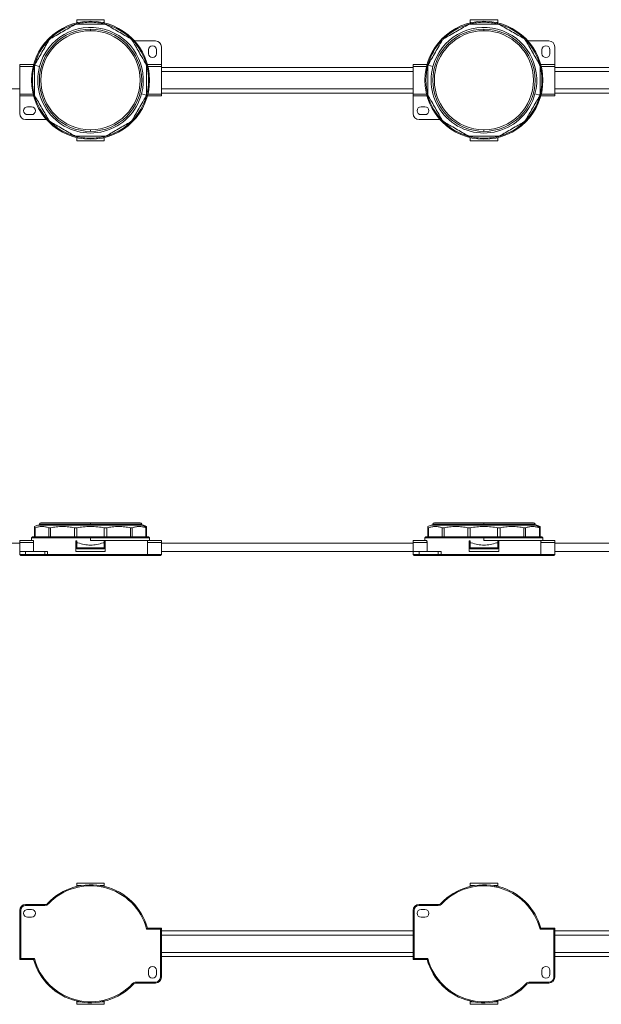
# Model space of a CAD drawing. Header units: millimetres. Extents: x -456 to 1924, y -71 to 431.
# Tile 18 of 45: x 78 to 373, y -70 to 431. Entities that reach past the tile are written whole.
import ezdxf

# ---------------------------------------------------------------- set-up
doc = ezdxf.new("R2010")
doc.units = ezdxf.units.MM

# ---------------------------------------------------------------- blocks, each defined once
blk = doc.blocks.new('Drawing View1')
at = {"color": 7, "linetype": 'Continuous', "lineweight": 18}
for p, q in [((229, 24.3), (243, 24.3)), ((229, 22.8), (229, 24.3)), ((229.56, 22.8), (229, 22.8)), ((229, 22.67), (229, 22.8)), ((236, 23), (236, 23.5)), ((243, 22.8), (242.44, 22.8)), ((243, 24.3), (243, 22.8)), ((243, 22.8), (243, 22.67)), ((429, 24.3), (443, 24.3)), ((429, 22.8), (429, 24.3)), ((429.56, 22.8), (429, 22.8)), ((429, 22.67), (429, 22.8)), ((436, 23), (436, 23.5)), ((443, 22.8), (442.44, 22.8)), ((443, 24.3), (443, 22.8)), ((443, 22.8), (443, 22.67)), ((236, 18.7), (236, 19.5)), ((436, 18.7), (436, 19.5)), ((259.24, 13.5), (269, 13.5)), ((272, 10.5), (272, 1.5)), ((459.24, 13.5), (469, 13.5)), ((472, 10.5), (472, 1.5)), ((265.5, 9), (265.5, 7)), ((269.5, 7), (269.5, 9)), ((465.5, 9), (465.5, 7)), ((469.5, 7), (469.5, 9)), ((207.09, 1.5), (200, 1.5)), ((200, 0.5), (200, 1.5)), ((206.83, 0.5), (200, 0.5)), ((200, -13.5), (200, 0.5)), ((210.07, 0.45), (207.59, 1.11)), ((272, 1.5), (264.91, 1.5)), ((272, 0.5), (265.17, 0.5)), ((272, 0.5), (272, 1.5)), ((272, -13.5), (272, 0.5)), ((400, 0), (272, 0)), ((400, 0.5), (400, 1.5)), ((407.09, 1.5), (400, 1.5)), ((406.83, 0.5), (400, 0.5)), ((400, -13.5), (400, 0.5)), ((410.07, 0.45), (407.59, 1.11)), ((472, 1.5), (464.91, 1.5)), ((472, 0.5), (465.17, 0.5)), ((472, 0.5), (472, 1.5)), ((472, -13.5), (472, 0.5)), ((600, 0), (472, 0)), ((400, -2.12), (272, -2.12)), ((600, -2.12), (472, -2.12)), ((200, -10.88), (72, -10.88)), ((206.83, -13.5), (200, -13.5)), ((200, -14.5), (200, -13.5)), ((207.09, -14.5), (200, -14.5)), ((200, -23.5), (200, -14.5)), ((261.93, -13.45), (264.41, -14.11)), ((272, -14.5), (264.91, -14.5)), ((272, -13.5), (265.17, -13.5)), ((400, -10.88), (272, -10.88)), ((272, -13), (400, -13)), ((272, -14.5), (272, -13.5)), ((406.83, -13.5), (400, -13.5)), ((400, -14.5), (400, -13.5)), ((407.09, -14.5), (400, -14.5)), ((400, -23.5), (400, -14.5)), ((461.93, -13.45), (464.41, -14.11)), ((472, -14.5), (464.91, -14.5)), ((472, -13.5), (465.17, -13.5)), ((600, -10.88), (472, -10.88)), ((472, -13), (600, -13)), ((472, -14.5), (472, -13.5)), ((206, -20), (204, -20)), ((406, -20), (404, -20)), ((204, -24), (206, -24)), ((404, -24), (406, -24)), ((212.76, -26.5), (203, -26.5)), ((412.76, -26.5), (403, -26.5)), ((236, -31.7), (236, -32.5)), ((436, -31.7), (436, -32.5)), ((229, -35.8), (229, -35.67)), ((229, -35.8), (229.56, -35.8)), ((229, -37.3), (229, -35.8)), ((243, -37.3), (229, -37.3)), ((236, -36), (236, -36.5)), ((242.44, -35.8), (243, -35.8)), ((243, -35.67), (243, -35.8)), ((243, -35.8), (243, -37.3)), ((429, -35.8), (429, -35.67)), ((429, -35.8), (429.56, -35.8)), ((429, -37.3), (429, -35.8)), ((443, -37.3), (429, -37.3)), ((436, -36), (436, -36.5)), ((442.44, -35.8), (443, -35.8)), ((443, -35.67), (443, -35.8)), ((443, -35.8), (443, -37.3))]:
    blk.add_line(p, q, dxfattribs=at)
for centre, radius, start, end in [((236, -6.5), 30, 90, 270), ((236, -6.5), 26.85, 345, 165), ((236, -6.5), 29.5, 105.3407, 134.7625), ((236, -6.5), 29.5, 90, 104.0092), ((236, -6.5), 30, 270, 90), ((236, -6.5), 29.5, 75.9908, 90), ((236, -6.5), 29.5, 45.2375, 74.6593), ((436, -6.5), 30, 90, 270), ((436, -6.5), 26.85, 345, 165), ((436, -6.5), 29.5, 105.3407, 134.7625), ((436, -6.5), 29.5, 90, 104.0092), ((436, -6.5), 30, 270, 90), ((436, -6.5), 29.5, 75.9908, 90), ((436, -6.5), 29.5, 45.2375, 74.6593), ((236, -6.5), 26, 90, 270), ((236, -6.5), 25.2, 90, 270), ((236, -6.5), 26, 270, 90), ((236, -6.5), 25.2, 270, 90), ((436, -6.5), 26, 90, 270), ((436, -6.5), 25.2, 90, 270), ((436, -6.5), 26, 270, 90), ((436, -6.5), 25.2, 270, 90), ((236, -6.5), 29.5, 135.7753, 254.1101), ((236, -6.5), 29.5, 285.8899, 44.2247), ((259.24, 15.5), 2, 223.4325, 270), ((267.5, 9), 2, 0, 180), ((269, 10.5), 3, 0, 90), ((436, -6.5), 29.5, 135.7753, 254.1101), ((436, -6.5), 29.5, 285.8899, 44.2247), ((459.24, 15.5), 2, 223.4325, 270), ((467.5, 9), 2, 0, 180), ((469, 10.5), 3, 0, 90), ((267.5, 7), 2, 180, 0), ((467.5, 7), 2, 180, 0), ((236, -6.5), 26.85, 165, 345), ((436, -6.5), 26.85, 165, 345), ((204, -22), 2, 90, 270), ((206, -22), 2, 270, 90), ((404, -22), 2, 90, 270), ((406, -22), 2, 270, 90), ((203, -23.5), 3, 180, 270), ((403, -23.5), 3, 180, 270), ((212.76, -28.5), 2, 43.4325, 90), ((412.76, -28.5), 2, 43.4325, 90), ((236, -6.5), 29.5, 255.2893, 270), ((236, -6.5), 29.5, 270, 284.7107), ((436, -6.5), 29.5, 255.2893, 270), ((436, -6.5), 29.5, 270, 284.7107)]:
    blk.add_arc(centre, radius, start, end, dxfattribs=at)
for points, knots in [([(215.72, 14.7), (216.66, 15.24), (218.66, 16.4), (221.75, 18.18), (224.84, 19.97), (226.84, 21.12), (227.78, 21.67)], [0, 0, 0, 0, 0.236422, 0.499664, 0.763434, 1, 1, 1, 1]), ([(229.03, 22), (230.12, 22), (232.43, 22), (236, 22), (239.57, 22), (241.88, 22), (242.97, 22)], [0, 0, 0, 0, 0.236329, 0.499843, 0.763462, 1, 1, 1, 1]), ([(244.22, 21.67), (245.16, 21.12), (247.16, 19.97), (250.25, 18.18), (253.34, 16.4), (255.34, 15.24), (256.28, 14.7)], [0, 0, 0, 0, 0.236379, 0.499917, 0.763509, 1, 1, 1, 1]), ([(415.72, 14.7), (416.66, 15.24), (418.66, 16.4), (421.75, 18.18), (424.84, 19.97), (426.84, 21.12), (427.78, 21.67)], [0, 0, 0, 0, 0.236422, 0.499664, 0.763434, 1, 1, 1, 1]), ([(429.03, 22), (430.12, 22), (432.43, 22), (436, 22), (439.57, 22), (441.88, 22), (442.97, 22)], [0, 0, 0, 0, 0.236329, 0.499843, 0.763462, 1, 1, 1, 1]), ([(444.22, 21.67), (445.16, 21.12), (447.16, 19.97), (450.25, 18.18), (453.34, 16.4), (455.34, 15.24), (456.28, 14.7)], [0, 0, 0, 0, 0.236379, 0.499917, 0.763509, 1, 1, 1, 1]), ([(207.83, 1.72), (208.38, 2.66), (209.53, 4.66), (211.32, 7.75), (213.1, 10.84), (214.26, 12.84), (214.8, 13.78)], [0, 0, 0, 0, 0.236407, 0.499638, 0.763417, 1, 1, 1, 1]), ([(257.2, 13.78), (257.74, 12.84), (258.9, 10.84), (260.68, 7.75), (262.47, 4.66), (263.62, 2.66), (264.17, 1.72)], [0, 0, 0, 0, 0.236426, 0.49999, 0.763559, 1, 1, 1, 1]), ([(407.83, 1.72), (408.38, 2.66), (409.53, 4.66), (411.32, 7.75), (413.1, 10.84), (414.26, 12.84), (414.8, 13.78)], [0, 0, 0, 0, 0.236407, 0.499638, 0.763417, 1, 1, 1, 1]), ([(457.2, 13.78), (457.74, 12.84), (458.9, 10.84), (460.68, 7.75), (462.47, 4.66), (463.62, 2.66), (464.17, 1.72)], [0, 0, 0, 0, 0.236426, 0.49999, 0.763559, 1, 1, 1, 1]), ([(207.59, 1.11), (207.56, 1), (207.51, 0.78), (207.5, 0.56), (207.5, 0.47)], [0, 0, 0, 0, 0.54942, 1, 1, 1, 1]), ([(207.5, -13.47), (207.5, -12.38), (207.5, -10.07), (207.5, -6.5), (207.5, -2.93), (207.5, -0.62), (207.5, 0.47)], [0, 0, 0, 0, 0.236595, 0.500157, 0.763328, 1, 1, 1, 1]), ([(207.83, 1.72), (207.78, 1.61), (207.68, 1.42), (207.61, 1.2), (207.59, 1.11)], [0, 0, 0, 0, 0.570321, 1, 1, 1, 1]), ([(264.5, 0.47), (264.5, -0.62), (264.5, -2.93), (264.5, -6.5), (264.5, -10.07), (264.5, -12.38), (264.5, -13.47)], [0, 0, 0, 0, 0.236595, 0.500157, 0.763328, 1, 1, 1, 1]), ([(407.59, 1.11), (407.56, 1), (407.51, 0.78), (407.5, 0.56), (407.5, 0.47)], [0, 0, 0, 0, 0.54942, 1, 1, 1, 1]), ([(407.5, -13.47), (407.5, -12.38), (407.5, -10.07), (407.5, -6.5), (407.5, -2.93), (407.5, -0.62), (407.5, 0.47)], [0, 0, 0, 0, 0.236595, 0.500157, 0.763328, 1, 1, 1, 1]), ([(407.83, 1.72), (407.78, 1.61), (407.68, 1.42), (407.61, 1.2), (407.59, 1.11)], [0, 0, 0, 0, 0.5703214, 1, 1, 1, 1]), ([(464.5, 0.47), (464.5, -0.62), (464.5, -2.93), (464.5, -6.5), (464.5, -10.07), (464.5, -12.38), (464.5, -13.47)], [0, 0, 0, 0, 0.236595, 0.500157, 0.763328, 1, 1, 1, 1]), ([(214.8, -26.78), (214.26, -25.84), (213.1, -23.84), (211.32, -20.75), (209.53, -17.66), (208.38, -15.66), (207.83, -14.72)], [0, 0, 0, 0, 0.236426, 0.49999, 0.763559, 1, 1, 1, 1]), ([(264.17, -14.72), (263.62, -15.66), (262.47, -17.66), (260.68, -20.75), (258.9, -23.84), (257.74, -25.84), (257.2, -26.78)], [0, 0, 0, 0, 0.236407, 0.499638, 0.763417, 1, 1, 1, 1]), ([(264.17, -14.72), (264.22, -14.61), (264.32, -14.42), (264.39, -14.2), (264.41, -14.11)], [0, 0, 0, 0, 0.5703214, 1, 1, 1, 1]), ([(264.41, -14.11), (264.44, -14), (264.49, -13.78), (264.5, -13.56), (264.5, -13.47)], [0, 0, 0, 0, 0.54942, 1, 1, 1, 1]), ([(414.8, -26.78), (414.26, -25.84), (413.1, -23.84), (411.32, -20.75), (409.53, -17.66), (408.38, -15.66), (407.83, -14.72)], [0, 0, 0, 0, 0.236426, 0.49999, 0.763559, 1, 1, 1, 1]), ([(464.17, -14.72), (463.62, -15.66), (462.47, -17.66), (460.68, -20.75), (458.9, -23.84), (457.74, -25.84), (457.2, -26.78)], [0, 0, 0, 0, 0.236407, 0.499638, 0.763417, 1, 1, 1, 1]), ([(464.17, -14.72), (464.22, -14.61), (464.32, -14.42), (464.39, -14.2), (464.41, -14.11)], [0, 0, 0, 0, 0.570321, 1, 1, 1, 1]), ([(464.41, -14.11), (464.44, -14), (464.49, -13.78), (464.5, -13.56), (464.5, -13.47)], [0, 0, 0, 0, 0.54942, 1, 1, 1, 1]), ([(227.78, -34.67), (226.84, -34.12), (224.84, -32.97), (221.75, -31.18), (218.66, -29.4), (216.66, -28.24), (215.72, -27.7)], [0, 0, 0, 0, 0.236379, 0.499917, 0.763509, 1, 1, 1, 1]), ([(256.28, -27.7), (255.34, -28.24), (253.34, -29.4), (250.25, -31.18), (247.16, -32.97), (245.16, -34.12), (244.22, -34.67)], [0, 0, 0, 0, 0.236422, 0.499664, 0.763434, 1, 1, 1, 1]), ([(427.78, -34.67), (426.84, -34.12), (424.84, -32.97), (421.75, -31.18), (418.66, -29.4), (416.66, -28.24), (415.72, -27.7)], [0, 0, 0, 0, 0.236379, 0.499917, 0.763509, 1, 1, 1, 1]), ([(456.28, -27.7), (455.34, -28.24), (453.34, -29.4), (450.25, -31.18), (447.16, -32.97), (445.16, -34.12), (444.22, -34.67)], [0, 0, 0, 0, 0.236422, 0.499664, 0.763434, 1, 1, 1, 1]), ([(242.97, -35), (241.88, -35), (239.57, -35), (236, -35), (232.43, -35), (230.12, -35), (229.03, -35)], [0, 0, 0, 0, 0.2363295, 0.4998434, 0.7634619, 1, 1, 1, 1]), ([(442.97, -35), (441.88, -35), (439.57, -35), (436, -35), (432.43, -35), (430.12, -35), (429.03, -35)], [0, 0, 0, 0, 0.2363295, 0.4998434, 0.7634619, 1, 1, 1, 1])]:
    blk.add_open_spline(points, degree=3, knots=knots, dxfattribs=at)
for points in [[(229.03, 22), (228.81, 21.99), (228.38, 21.96), (227.98, 21.76), (227.78, 21.67)], [(244.22, 21.67), (244.02, 21.76), (243.62, 21.96), (243.19, 21.99), (242.97, 22)], [(429.03, 22), (428.81, 21.99), (428.38, 21.96), (427.98, 21.76), (427.78, 21.67)], [(444.22, 21.67), (444.02, 21.76), (443.62, 21.96), (443.19, 21.99), (442.97, 22)], [(215.72, 14.7), (215.53, 14.58), (215.17, 14.33), (214.92, 13.97), (214.8, 13.78)], [(257.2, 13.78), (257.08, 13.97), (256.83, 14.33), (256.47, 14.58), (256.28, 14.7)], [(415.72, 14.7), (415.53, 14.58), (415.17, 14.33), (414.92, 13.97), (414.8, 13.78)], [(457.2, 13.78), (457.08, 13.97), (456.83, 14.33), (456.47, 14.58), (456.28, 14.7)], [(264.5, 0.47), (264.49, 0.69), (264.46, 1.12), (264.26, 1.52), (264.17, 1.72)], [(464.5, 0.47), (464.49, 0.69), (464.46, 1.12), (464.26, 1.52), (464.17, 1.72)], [(207.5, -13.47), (207.51, -13.69), (207.54, -14.12), (207.74, -14.52), (207.83, -14.72)], [(407.5, -13.47), (407.51, -13.69), (407.54, -14.12), (407.74, -14.52), (407.83, -14.72)], [(214.8, -26.78), (214.92, -26.97), (215.17, -27.33), (215.53, -27.58), (215.72, -27.7)], [(256.28, -27.7), (256.47, -27.58), (256.83, -27.33), (257.08, -26.97), (257.2, -26.78)], [(414.8, -26.78), (414.92, -26.97), (415.17, -27.33), (415.53, -27.58), (415.72, -27.7)], [(456.28, -27.7), (456.47, -27.58), (456.83, -27.33), (457.08, -26.97), (457.2, -26.78)], [(227.78, -34.67), (227.98, -34.76), (228.38, -34.96), (228.81, -34.99), (229.03, -35)], [(242.97, -35), (243.19, -34.99), (243.62, -34.96), (244.02, -34.76), (244.22, -34.67)], [(427.78, -34.67), (427.98, -34.76), (428.38, -34.96), (428.81, -34.99), (429.03, -35)], [(442.97, -35), (443.19, -34.99), (443.62, -34.96), (444.02, -34.76), (444.22, -34.67)]]:
    blk.add_open_spline(points, degree=3, dxfattribs=at)
blk = doc.blocks.new('Drawing View2')
at = {"color": 7, "linetype": 'Continuous', "lineweight": 18}
for p, q in [((-571, -3.63), (-571, 1.02)), ((-570.67, -3.63), (-570.67, 1.02)), ((-569.35, 2.38), (-516.57, 2.38)), ((-568.5, 2.78), (-568.5, 2.38)), ((-568.5, 2.78), (-542.5, 2.78)), ((-567.7, 3.58), (-542.5, 3.58)), ((-563.7, -3.63), (-563.7, 1.02)), ((-562.78, -3.63), (-562.78, 1.02)), ((-550.72, -3.63), (-550.72, 1.02)), ((-549.47, -3.63), (-549.47, 1.02)), ((-542.5, 3.58), (-517.3, 3.58)), ((-542.5, 3.58), (-542.5, 2.78)), ((-542.5, 2.38), (-542.5, 2.78)), ((-542.5, 2.78), (-516.5, 2.78)), ((-535.53, -3.63), (-535.53, 1.02)), ((-534.28, -3.63), (-534.28, 1.02)), ((-522.22, -3.63), (-522.22, 1.02)), ((-521.3, -3.63), (-521.3, 1.02)), ((-516.57, 2.38), (-515.65, 2.38)), ((-516.5, 2.38), (-516.5, 2.78)), ((-514.33, -3.63), (-514.33, 1.02)), ((-514, -3.63), (-514, 1.02)), ((-371, -3.63), (-371, 1.02)), ((-370.67, -3.63), (-370.67, 1.02)), ((-369.35, 2.38), (-316.57, 2.38)), ((-368.5, 2.78), (-368.5, 2.38)), ((-368.5, 2.78), (-342.5, 2.78)), ((-367.7, 3.58), (-342.5, 3.58)), ((-363.7, -3.63), (-363.7, 1.02)), ((-362.78, -3.63), (-362.78, 1.02)), ((-350.72, -3.63), (-350.72, 1.02)), ((-349.47, -3.63), (-349.47, 1.02)), ((-342.5, 3.58), (-317.3, 3.58)), ((-342.5, 3.58), (-342.5, 2.78)), ((-342.5, 2.38), (-342.5, 2.78)), ((-342.5, 2.78), (-316.5, 2.78)), ((-335.53, -3.63), (-335.53, 1.02)), ((-334.28, -3.63), (-334.28, 1.02)), ((-322.22, -3.63), (-322.22, 1.02)), ((-321.3, -3.63), (-321.3, 1.02)), ((-316.57, 2.38), (-315.65, 2.38)), ((-316.5, 2.38), (-316.5, 2.78)), ((-314.33, -3.63), (-314.33, 1.02)), ((-314, -3.63), (-314, 1.02)), ((-572, -3.63), (-572.5, -4.12)), ((-572.5, -4.12), (-572.5, -5.42)), ((-572.5, -4.12), (-542.5, -4.12)), ((-542.5, -3.63), (-572, -3.63)), ((-542.5, -3.63), (-513, -3.63)), ((-542.5, -3.63), (-542.5, -4.12)), ((-542.5, -5.42), (-542.5, -4.12)), ((-542.5, -4.12), (-512.5, -4.12)), ((-512.5, -4.12), (-513, -3.63)), ((-512.5, -5.42), (-512.5, -4.12)), ((-372, -3.63), (-372.5, -4.12)), ((-372.5, -4.12), (-372.5, -5.42)), ((-372.5, -4.12), (-342.5, -4.12)), ((-342.5, -3.63), (-372, -3.63)), ((-342.5, -3.63), (-313, -3.63)), ((-342.5, -3.63), (-342.5, -4.12)), ((-342.5, -5.42), (-342.5, -4.12)), ((-342.5, -4.12), (-312.5, -4.12)), ((-312.5, -4.12), (-313, -3.63)), ((-312.5, -5.42), (-312.5, -4.12)), ((-578.5, -6.87), (-706.5, -6.87)), ((-571.67, -5.42), (-578.5, -5.42)), ((-578.5, -6.43), (-578.5, -5.42)), ((-571.41, -6.43), (-578.5, -6.43)), ((-578.5, -11.12), (-578.5, -6.43)), ((-571.41, -11.12), (-571.41, -6.43)), ((-550, -10.88), (-550, -5.88)), ((-549.5, -5.88), (-549.5, -6.62)), ((-549.5, -6.62), (-548.94, -6.62)), ((-549.5, -9.12), (-549.5, -6.62)), ((-535.5, -9.12), (-549.5, -9.12)), ((-549.5, -9.62), (-549.5, -9.12)), ((-535.5, -9.62), (-549.5, -9.62)), ((-542.5, -5.42), (-513.33, -5.42)), ((-536.06, -6.62), (-535.5, -6.62)), ((-535.5, -5.88), (-535.5, -6.62)), ((-535.5, -6.62), (-535.5, -9.12)), ((-535.5, -9.62), (-535.5, -9.12)), ((-535, -10.88), (-535, -5.88)), ((-513.59, -12.63), (-513.59, -6.43)), ((-506.5, -6.43), (-513.59, -6.43)), ((-506.5, -5.42), (-513.33, -5.42)), ((-506.5, -6.43), (-506.5, -5.42)), ((-506.5, -12.63), (-506.5, -6.43)), ((-378.5, -6.87), (-506.5, -6.87)), ((-371.67, -5.42), (-378.5, -5.42)), ((-378.5, -6.43), (-378.5, -5.42)), ((-371.41, -6.43), (-378.5, -6.43)), ((-378.5, -11.12), (-378.5, -6.43)), ((-371.41, -11.12), (-371.41, -6.43)), ((-350, -10.88), (-350, -5.88)), ((-349.5, -5.88), (-349.5, -6.62)), ((-349.5, -9.12), (-349.5, -6.62)), ((-349.5, -6.62), (-348.94, -6.62)), ((-335.5, -9.12), (-349.5, -9.12)), ((-349.5, -9.62), (-349.5, -9.12)), ((-335.5, -9.62), (-349.5, -9.62)), ((-342.5, -5.42), (-313.33, -5.42)), ((-336.06, -6.62), (-335.5, -6.62)), ((-335.5, -5.88), (-335.5, -6.62)), ((-335.5, -6.62), (-335.5, -9.12)), ((-335.5, -9.62), (-335.5, -9.12)), ((-335, -10.88), (-335, -5.88)), ((-313.59, -12.63), (-313.59, -6.43)), ((-306.5, -6.43), (-313.59, -6.43)), ((-306.5, -5.42), (-313.33, -5.42)), ((-306.5, -6.43), (-306.5, -5.42)), ((-306.5, -12.63), (-306.5, -6.43)), ((-178.5, -6.87), (-306.5, -6.87)), ((-578.5, -12.63), (-578.5, -11.12)), ((-578.5, -11.12), (-575.5, -11.12)), ((-575.5, -12.63), (-578.5, -12.63)), ((-578, -13.13), (-578.5, -12.63)), ((-575.5, -13.13), (-578, -13.13)), ((-575.5, -12.63), (-575.5, -11.12)), ((-565.74, -11.12), (-575.5, -11.12)), ((-575.5, -13.13), (-575.5, -12.63)), ((-565.74, -12.63), (-575.5, -12.63)), ((-565.74, -13.13), (-575.5, -13.13)), ((-565.74, -12.63), (-565.74, -11.12)), ((-565.74, -11.12), (-564.29, -11.12)), ((-565.74, -13.13), (-565.74, -12.63)), ((-564.29, -12.63), (-564.29, -11.12)), ((-513.59, -12.63), (-564.29, -12.63)), ((-563.92, -13.13), (-564.29, -12.63)), ((-513.97, -13.13), (-563.92, -13.13)), ((-549.75, -11.12), (-535.25, -11.12)), ((-513.97, -13.13), (-507, -13.13)), ((-513.59, -12.63), (-506.5, -12.63)), ((-507, -13.13), (-506.5, -12.63)), ((-378.5, -11.12), (-506.5, -11.12)), ((-378.5, -12.63), (-378.5, -11.12)), ((-378.5, -11.12), (-375.5, -11.12)), ((-375.5, -12.63), (-378.5, -12.63)), ((-378, -13.13), (-378.5, -12.63)), ((-375.5, -13.13), (-378, -13.13)), ((-375.5, -12.63), (-375.5, -11.12)), ((-365.74, -11.12), (-375.5, -11.12)), ((-375.5, -13.13), (-375.5, -12.63)), ((-365.74, -12.63), (-375.5, -12.63)), ((-365.74, -13.13), (-375.5, -13.13)), ((-365.74, -12.63), (-365.74, -11.12)), ((-365.74, -11.12), (-364.29, -11.12)), ((-365.74, -13.13), (-365.74, -12.63)), ((-364.29, -12.63), (-364.29, -11.12)), ((-313.59, -12.63), (-364.29, -12.63)), ((-363.92, -13.13), (-364.29, -12.63)), ((-313.97, -13.13), (-363.92, -13.13)), ((-349.75, -11.12), (-335.25, -11.12)), ((-313.97, -13.13), (-307, -13.13)), ((-313.59, -12.63), (-306.5, -12.63)), ((-307, -13.13), (-306.5, -12.63)), ((-178.5, -11.12), (-306.5, -11.12))]:
    blk.add_line(p, q, dxfattribs=at)
at = {"color": 7, "linetype": 'Continuous', "lineweight": 18, "flags": 128}
for points in [[(-564.29, -12.63), (-564.43, -12.63), (-564.59, -12.63), (-564.77, -12.63), (-564.95, -12.63), (-565.14, -12.63), (-565.33, -12.63), (-565.54, -12.63), (-565.74, -12.63)], [(-563.92, -13.13), (-564.11, -13.13), (-564.31, -13.13), (-564.52, -13.13), (-564.75, -13.13), (-564.99, -13.13), (-565.23, -13.13), (-565.48, -13.13), (-565.74, -13.13)], [(-364.29, -12.63), (-364.43, -12.63), (-364.59, -12.63), (-364.77, -12.63), (-364.95, -12.63), (-365.14, -12.63), (-365.33, -12.63), (-365.54, -12.63), (-365.74, -12.63)], [(-363.92, -13.13), (-364.11, -13.13), (-364.31, -13.13), (-364.52, -13.13), (-364.75, -13.13), (-364.99, -13.13), (-365.23, -13.13), (-365.48, -13.13), (-365.74, -13.13)]]:
    blk.add_lwpolyline(points, dxfattribs=at)
at = {"color": 7, "linetype": 'Continuous', "lineweight": 18}
for centre, radius, start, end in [((-567.79, -3.44), 6.02, 104.9928, 122.1991), ((-567.7, 2.78), 0.8, 90, 180), ((-517.3, 2.78), 0.8, 0, 90), ((-518.12, -3.18), 5.76, 45.6313, 74.405), ((-517.21, -3.44), 6.02, 57.7771, 75.0072), ((-367.79, -3.44), 6.02, 104.9928, 122.1991), ((-367.7, 2.78), 0.8, 90, 180), ((-317.3, 2.78), 0.8, 0, 90), ((-318.12, -3.18), 5.76, 45.6313, 74.405), ((-317.21, -3.44), 6.02, 57.7771, 75.0072)]:
    blk.add_arc(centre, radius, start, end, dxfattribs=at)
for points, knots in [([(-571, 1.02), (-571, 1.2), (-571, 1.6), (-571, 1.63), (-571, 1.65)], [0, 0, 0, 0, 0.473466, 1, 1, 1, 1]), ([(-563.7, 1.02), (-564.24, 1.2), (-565.4, 1.59), (-567.18, 1.69), (-568.97, 1.59), (-570.12, 1.2), (-570.67, 1.02)], [0, 0, 0, 0, 0.236426, 0.49999, 0.763559, 1, 1, 1, 1]), ([(-550.72, 1.02), (-551.66, 1.2), (-553.66, 1.59), (-556.75, 1.69), (-559.84, 1.59), (-561.84, 1.2), (-562.78, 1.02)], [0, 0, 0, 0, 0.236379, 0.499917, 0.763509, 1, 1, 1, 1]), ([(-535.53, 1.02), (-536.62, 1.2), (-538.93, 1.59), (-542.5, 1.69), (-546.07, 1.59), (-548.38, 1.2), (-549.47, 1.02)], [0, 0, 0, 0, 0.2363295, 0.4998434, 0.7634619, 1, 1, 1, 1]), ([(-522.22, 1.02), (-523.16, 1.2), (-525.16, 1.59), (-528.25, 1.69), (-531.34, 1.59), (-533.34, 1.2), (-534.28, 1.02)], [0, 0, 0, 0, 0.236422, 0.499664, 0.763434, 1, 1, 1, 1]), ([(-514.33, 1.02), (-514.88, 1.2), (-516.03, 1.59), (-517.82, 1.69), (-519.6, 1.59), (-520.76, 1.2), (-521.3, 1.02)], [0, 0, 0, 0, 0.236407, 0.499638, 0.763417, 1, 1, 1, 1]), ([(-514.33, 1.02), (-514.28, 0.99), (-514.18, 0.95), (-514.11, 0.95), (-514.09, 0.94)], [0, 0, 0, 0, 0.5703214, 1, 1, 1, 1]), ([(-514.09, 0.94), (-514.06, 0.95), (-514.01, 0.95), (-514, 1), (-514, 1.02)], [0, 0, 0, 0, 0.54942, 1, 1, 1, 1]), ([(-514, 1.65), (-514, 1.65), (-514, 1.71), (-514, 1.57), (-514, 1.19), (-514, 1.02)], [0, 0, 0, 0, 0.000935, 0.526951, 1, 1, 1, 1]), ([(-371, 1.02), (-371, 1.2), (-371, 1.6), (-371, 1.63), (-371, 1.65)], [0, 0, 0, 0, 0.473466, 1, 1, 1, 1]), ([(-363.7, 1.02), (-364.24, 1.2), (-365.4, 1.59), (-367.18, 1.69), (-368.97, 1.59), (-370.12, 1.2), (-370.67, 1.02)], [0, 0, 0, 0, 0.236426, 0.49999, 0.763559, 1, 1, 1, 1]), ([(-350.72, 1.02), (-351.66, 1.2), (-353.66, 1.59), (-356.75, 1.69), (-359.84, 1.59), (-361.84, 1.2), (-362.78, 1.02)], [0, 0, 0, 0, 0.236379, 0.499917, 0.763509, 1, 1, 1, 1]), ([(-335.53, 1.02), (-336.62, 1.2), (-338.93, 1.59), (-342.5, 1.69), (-346.07, 1.59), (-348.38, 1.2), (-349.47, 1.02)], [0, 0, 0, 0, 0.2363295, 0.4998434, 0.7634619, 1, 1, 1, 1]), ([(-322.22, 1.02), (-323.16, 1.2), (-325.16, 1.59), (-328.25, 1.69), (-331.34, 1.59), (-333.34, 1.2), (-334.28, 1.02)], [0, 0, 0, 0, 0.236422, 0.499664, 0.763434, 1, 1, 1, 1]), ([(-314.33, 1.02), (-314.88, 1.2), (-316.03, 1.59), (-317.82, 1.69), (-319.6, 1.59), (-320.76, 1.2), (-321.3, 1.02)], [0, 0, 0, 0, 0.236407, 0.499638, 0.763417, 1, 1, 1, 1]), ([(-314.33, 1.02), (-314.28, 0.99), (-314.18, 0.95), (-314.11, 0.95), (-314.09, 0.94)], [0, 0, 0, 0, 0.570321, 1, 1, 1, 1]), ([(-314.09, 0.94), (-314.06, 0.95), (-314.01, 0.95), (-314, 1), (-314, 1.02)], [0, 0, 0, 0, 0.54942, 1, 1, 1, 1]), ([(-314, 1.65), (-314, 1.65), (-314, 1.71), (-314, 1.57), (-314, 1.19), (-314, 1.02)], [0, 0, 0, 0, 0.000935, 0.526951, 1, 1, 1, 1]), ([(-571.67, -5.42), (-571.64, -5.44), (-571.59, -5.46), (-571.51, -5.64), (-571.45, -5.91), (-571.42, -6.19), (-571.41, -6.36), (-571.41, -6.43)], [0, 0, 0, 0, 0.223086, 0.446234, 0.667103, 0.881283, 1, 1, 1, 1]), ([(-550, -5.88), (-550, -5.85), (-549.99, -5.79), (-549.95, -5.72), (-549.89, -5.66), (-549.82, -5.63), (-549.77, -5.63), (-549.75, -5.62)], [0, 0, 0, 0, 0.2064012, 0.4126989, 0.6219279, 0.8374432, 1, 1, 1, 1]), ([(-549.75, -5.62), (-549.72, -5.63), (-549.66, -5.63), (-549.59, -5.68), (-549.53, -5.74), (-549.5, -5.81), (-549.5, -5.86), (-549.5, -5.88)], [0, 0, 0, 0, 0.222814, 0.445745, 0.66525, 0.878587, 1, 1, 1, 1]), ([(-548.94, -6.62), (-547.87, -6.96), (-545.79, -7.62), (-542.5, -7.88), (-539.21, -7.62), (-537.13, -6.96), (-536.06, -6.62)], [0, 0, 0, 0, 0.258526, 0.5, 0.741474, 1, 1, 1, 1]), ([(-535.5, -5.88), (-535.5, -5.85), (-535.49, -5.79), (-535.45, -5.72), (-535.39, -5.66), (-535.32, -5.63), (-535.27, -5.63), (-535.25, -5.62)], [0, 0, 0, 0, 0.2071539, 0.4142217, 0.6237491, 0.8388059, 1, 1, 1, 1]), ([(-535.25, -5.62), (-535.22, -5.63), (-535.16, -5.63), (-535.09, -5.68), (-535.03, -5.75), (-535, -5.81), (-535, -5.86), (-535, -5.88)], [0, 0, 0, 0, 0.223211, 0.446521, 0.666732, 0.88035, 1, 1, 1, 1]), ([(-513.59, -6.43), (-513.58, -6.32), (-513.58, -6.1), (-513.53, -5.8), (-513.47, -5.58), (-513.4, -5.45), (-513.35, -5.43), (-513.33, -5.42)], [0, 0, 0, 0, 0.205787, 0.411449, 0.620608, 0.8368, 1, 1, 1, 1]), ([(-371.67, -5.42), (-371.64, -5.44), (-371.59, -5.46), (-371.51, -5.64), (-371.45, -5.91), (-371.42, -6.19), (-371.41, -6.36), (-371.41, -6.43)], [0, 0, 0, 0, 0.223086, 0.446234, 0.667103, 0.881283, 1, 1, 1, 1]), ([(-350, -5.88), (-350, -5.85), (-349.99, -5.79), (-349.95, -5.72), (-349.89, -5.66), (-349.82, -5.63), (-349.77, -5.63), (-349.75, -5.62)], [0, 0, 0, 0, 0.2064012, 0.4126989, 0.6219279, 0.8374432, 1, 1, 1, 1]), ([(-349.75, -5.62), (-349.72, -5.63), (-349.66, -5.63), (-349.59, -5.68), (-349.53, -5.74), (-349.5, -5.81), (-349.5, -5.86), (-349.5, -5.88)], [0, 0, 0, 0, 0.222814, 0.445745, 0.66525, 0.878587, 1, 1, 1, 1]), ([(-348.94, -6.62), (-347.87, -6.96), (-345.79, -7.62), (-342.5, -7.88), (-339.21, -7.62), (-337.13, -6.96), (-336.06, -6.62)], [0, 0, 0, 0, 0.258526, 0.5, 0.741474, 1, 1, 1, 1]), ([(-335.5, -5.88), (-335.5, -5.85), (-335.49, -5.79), (-335.45, -5.72), (-335.39, -5.66), (-335.32, -5.63), (-335.27, -5.63), (-335.25, -5.62)], [0, 0, 0, 0, 0.2071539, 0.4142217, 0.6237491, 0.8388059, 1, 1, 1, 1]), ([(-335.25, -5.62), (-335.22, -5.63), (-335.16, -5.63), (-335.09, -5.68), (-335.03, -5.75), (-335, -5.81), (-335, -5.86), (-335, -5.88)], [0, 0, 0, 0, 0.223211, 0.446521, 0.666732, 0.88035, 1, 1, 1, 1]), ([(-313.59, -6.43), (-313.58, -6.32), (-313.58, -6.1), (-313.53, -5.8), (-313.47, -5.58), (-313.4, -5.45), (-313.35, -5.43), (-313.33, -5.42)], [0, 0, 0, 0, 0.205787, 0.411449, 0.620608, 0.8368, 1, 1, 1, 1]), ([(-549.75, -11.12), (-549.78, -11.12), (-549.84, -11.12), (-549.91, -11.07), (-549.97, -11), (-550, -10.94), (-550, -10.89), (-550, -10.88)], [0, 0, 0, 0, 0.223211, 0.446521, 0.666732, 0.88035, 1, 1, 1, 1]), ([(-535, -10.88), (-535, -10.9), (-535.01, -10.96), (-535.05, -11.03), (-535.11, -11.09), (-535.18, -11.12), (-535.23, -11.12), (-535.25, -11.12)], [0, 0, 0, 0, 0.206401, 0.412699, 0.621928, 0.837443, 1, 1, 1, 1]), ([(-513.97, -13.13), (-513.9, -13.03), (-513.77, -12.87), (-513.64, -12.7), (-513.59, -12.63)], [0, 0, 0, 0, 0.5583607, 1, 1, 1, 1]), ([(-349.75, -11.12), (-349.78, -11.12), (-349.84, -11.12), (-349.91, -11.07), (-349.97, -11), (-350, -10.94), (-350, -10.89), (-350, -10.88)], [0, 0, 0, 0, 0.223211, 0.446521, 0.666732, 0.88035, 1, 1, 1, 1]), ([(-335, -10.88), (-335, -10.9), (-335.01, -10.96), (-335.05, -11.03), (-335.11, -11.09), (-335.18, -11.12), (-335.23, -11.12), (-335.25, -11.12)], [0, 0, 0, 0, 0.206401, 0.412699, 0.621928, 0.837443, 1, 1, 1, 1]), ([(-313.97, -13.13), (-313.9, -13.03), (-313.77, -12.87), (-313.64, -12.7), (-313.59, -12.63)], [0, 0, 0, 0, 0.558361, 1, 1, 1, 1])]:
    blk.add_open_spline(points, degree=3, knots=knots, dxfattribs=at)
for points in [[(-571, 1.02), (-570.99, 0.98), (-570.96, 0.91), (-570.76, 0.98), (-570.67, 1.02)], [(-563.7, 1.02), (-563.58, 0.98), (-563.33, 0.91), (-562.97, 0.98), (-562.78, 1.02)], [(-550.72, 1.02), (-550.52, 0.98), (-550.12, 0.91), (-549.69, 0.98), (-549.47, 1.02)], [(-535.53, 1.02), (-535.31, 0.98), (-534.88, 0.91), (-534.48, 0.98), (-534.28, 1.02)], [(-522.22, 1.02), (-522.03, 0.98), (-521.67, 0.91), (-521.42, 0.98), (-521.3, 1.02)], [(-371, 1.02), (-370.99, 0.98), (-370.96, 0.91), (-370.76, 0.98), (-370.67, 1.02)], [(-363.7, 1.02), (-363.58, 0.98), (-363.33, 0.91), (-362.97, 0.98), (-362.78, 1.02)], [(-350.72, 1.02), (-350.52, 0.98), (-350.12, 0.91), (-349.69, 0.98), (-349.47, 1.02)], [(-335.53, 1.02), (-335.31, 0.98), (-334.88, 0.91), (-334.48, 0.98), (-334.28, 1.02)], [(-322.22, 1.02), (-322.03, 0.98), (-321.67, 0.91), (-321.42, 0.98), (-321.3, 1.02)]]:
    blk.add_open_spline(points, degree=3, dxfattribs=at)
blk = doc.blocks.new('Drawing View3')
at = {"color": 7, "linetype": 'Continuous', "lineweight": 18}
for p, q in [((303.41, 37.3), (289.41, 37.3)), ((289.41, 37.3), (289.41, 36.08)), ((289.41, 35.67), (289.41, 36.08)), ((289.41, 36.08), (291.43, 36.08)), ((301.39, 36.08), (303.41, 36.08)), ((303.41, 36.08), (303.41, 37.3)), ((303.41, 35.67), (303.41, 36.08)), ((503.41, 37.3), (489.41, 37.3)), ((489.41, 37.3), (489.41, 36.08)), ((489.41, 36.08), (491.43, 36.08)), ((489.41, 35.67), (489.41, 36.08)), ((501.39, 36.08), (503.41, 36.08)), ((503.41, 36.08), (503.41, 37.3)), ((503.41, 35.67), (503.41, 36.08)), ((263.41, 26), (263.41, 26.5)), ((273.17, 26.5), (263.41, 26.5)), ((273.17, 26), (263.41, 26)), ((273.17, 26), (273.17, 26.5)), ((274.99, 26.78), (274.62, 27.12)), ((463.41, 26), (463.41, 26.5)), ((473.17, 26.5), (463.41, 26.5)), ((473.17, 26), (463.41, 26)), ((473.17, 26), (473.17, 26.5)), ((474.99, 26.78), (474.62, 27.12)), ((260.41, 23.5), (260.41, -1.5)), ((260.91, 23.5), (260.41, 23.5)), ((260.91, 23.5), (260.91, -1)), ((264.41, 24), (266.41, 24)), ((460.41, 23.5), (460.41, -1.5)), ((460.91, 23.5), (460.41, 23.5)), ((460.91, 23.5), (460.91, -1)), ((464.41, 24), (466.41, 24)), ((266.41, 20), (264.41, 20)), ((466.41, 20), (464.41, 20)), ((324.94, 14), (331.91, 14)), ((325.32, 14.5), (332.41, 14.5)), ((331.91, 14), (332.41, 14.5)), ((331.91, -10.5), (331.91, 14)), ((332.41, -10.5), (332.41, 14.5)), ((460.41, 13), (332.41, 13)), ((460.41, 10.88), (332.41, 10.88)), ((524.94, 14), (531.91, 14)), ((525.32, 14.5), (532.41, 14.5)), ((531.91, 14), (532.41, 14.5)), ((531.91, -10.5), (531.91, 14)), ((532.41, -10.5), (532.41, 14.5)), ((660.41, 13), (532.41, 13)), ((660.41, 10.88), (532.41, 10.88)), ((460.41, 2.12), (332.41, 2.12)), ((332.41, 0), (460.41, 0)), ((660.41, 2.12), (532.41, 2.12)), ((532.41, 0), (660.41, 0)), ((260.91, -1), (260.41, -1.5)), ((267.5, -1.5), (260.41, -1.5)), ((267.88, -1), (260.91, -1)), ((460.91, -1), (460.41, -1.5)), ((467.5, -1.5), (460.41, -1.5)), ((467.88, -1), (460.91, -1)), ((325.91, -9), (325.91, -7)), ((329.91, -7), (329.91, -9)), ((525.91, -9), (525.91, -7)), ((529.91, -7), (529.91, -9)), ((317.83, -13.78), (318.2, -14.12)), ((319.65, -13), (329.41, -13)), ((319.65, -13), (319.65, -13.5)), ((319.65, -13.5), (329.41, -13.5)), ((329.41, -13), (329.41, -13.5)), ((331.91, -10.5), (332.41, -10.5)), ((517.83, -13.78), (518.2, -14.12)), ((519.65, -13), (529.41, -13)), ((519.65, -13), (519.65, -13.5)), ((519.65, -13.5), (529.41, -13.5)), ((529.41, -13), (529.41, -13.5)), ((531.91, -10.5), (532.41, -10.5)), ((289.41, -23.08), (289.41, -22.67)), ((289.41, -23.08), (291.43, -23.08)), ((289.41, -23.08), (289.41, -24.3)), ((289.41, -24.3), (303.41, -24.3)), ((301.39, -23.08), (303.41, -23.08)), ((303.41, -23.08), (303.41, -22.67)), ((303.41, -24.3), (303.41, -23.08)), ((489.41, -23.08), (489.41, -22.67)), ((489.41, -23.08), (491.43, -23.08)), ((489.41, -23.08), (489.41, -24.3)), ((489.41, -24.3), (503.41, -24.3)), ((501.39, -23.08), (503.41, -23.08)), ((503.41, -23.08), (503.41, -22.67)), ((503.41, -24.3), (503.41, -23.08))]:
    blk.add_line(p, q, dxfattribs=at)
for centre, radius, start, end in [((296.41, 6.5), 30, 15.466, 136.5675), ((296.41, 6.5), 29.5, 14.7284, 136.5675), ((496.41, 6.5), 30, 15.466, 136.5675), ((496.41, 6.5), 29.5, 14.7284, 136.5675), ((263.41, 23.5), 3, 90, 180), ((263.41, 23.5), 2.5, 90, 180), ((273.17, 28.5), 2, 270, 316.5675), ((273.17, 28.5), 2.5, 270, 316.5675), ((463.41, 23.5), 3, 90, 180), ((463.41, 23.5), 2.5, 90, 180), ((473.17, 28.5), 2, 270, 316.5675), ((473.17, 28.5), 2.5, 270, 316.5675), ((264.41, 22), 2, 90, 270), ((266.41, 22), 2, 270, 90), ((464.41, 22), 2, 90, 270), ((466.41, 22), 2, 270, 90), ((296.41, 6.5), 30, 195.466, 316.5675), ((296.41, 6.5), 29.5, 194.7284, 316.5675), ((327.91, -7), 2, 0, 180), ((496.41, 6.5), 30, 195.466, 316.5675), ((496.41, 6.5), 29.5, 194.7284, 316.5675), ((527.91, -7), 2, 0, 180), ((327.91, -9), 2, 180, 0), ((527.91, -9), 2, 180, 0), ((319.65, -15.5), 2.5, 90, 136.5675), ((319.65, -15.5), 2, 90, 136.5675), ((329.41, -10.5), 2.5, 270, 0), ((329.41, -10.5), 3, 270, 0), ((519.65, -15.5), 2.5, 90, 136.5675), ((519.65, -15.5), 2, 90, 136.5675), ((529.41, -10.5), 2.5, 270, 0), ((529.41, -10.5), 3, 270, 0)]:
    blk.add_arc(centre, radius, start, end, dxfattribs=at)
for points, knots in [([(324.94, 14), (325.01, 14.09), (325.14, 14.26), (325.27, 14.43), (325.32, 14.5)], [0, 0, 0, 0, 0.5583607, 1, 1, 1, 1]), ([(524.94, 14), (525.01, 14.09), (525.14, 14.26), (525.27, 14.43), (525.32, 14.5)], [0, 0, 0, 0, 0.558361, 1, 1, 1, 1]), ([(267.88, -1), (267.81, -1.09), (267.68, -1.26), (267.55, -1.43), (267.5, -1.5)], [0, 0, 0, 0, 0.5583174, 1, 1, 1, 1]), ([(467.88, -1), (467.81, -1.09), (467.68, -1.26), (467.55, -1.43), (467.5, -1.5)], [0, 0, 0, 0, 0.558317, 1, 1, 1, 1])]:
    blk.add_open_spline(points, degree=3, knots=knots, dxfattribs=at)

msp = doc.modelspace()

# ---------------------------------------------------------------- block references
at = {"color": 7, "linetype": 'Continuous', "lineweight": 18}
for name, p in [('Drawing View1', (-122.29, 406.64)), ('Drawing View2', (656.21, 171.48)), ('Drawing View3', (-182.7, -45.61))]:
    msp.add_blockref(name, p, dxfattribs=at)

doc.saveas('drawing.dxf')
